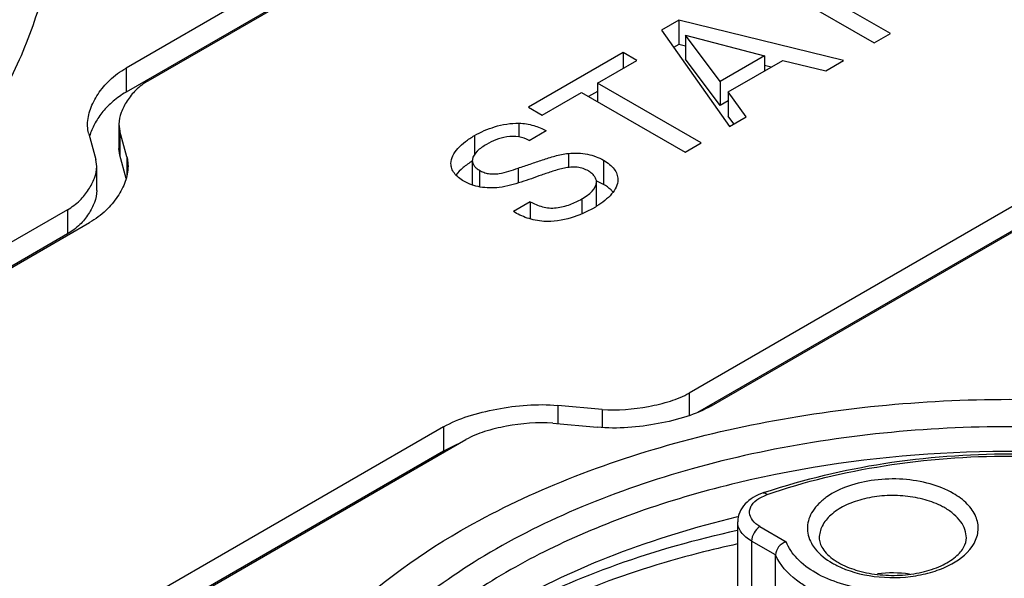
# Model space of a CAD drawing. Header units: inches. Extents: x 0 to 34, y 0 to 22.
# Tile 50 of 103: x 26.901 to 27.228, y 19.275 to 19.46. Entities that reach past the tile are written whole.
import ezdxf

# ---------------------------------------------------------------- set-up
doc = ezdxf.new("R2010")
doc.units = ezdxf.units.IN
doc.header["$LTSCALE"] = 1.87
doc.header["$MEASUREMENT"] = 0
doc.layers.get('0').update_dxf_attribs({"linetype": 'CONTINUOUS'})

msp = doc.modelspace()

# ---------------------------------------------------------------- linework, layer by layer
at = {"color": 7, "linetype": 'CONTINUOUS'}
for p, q in [((27.5504535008, 19.7987134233), (26.9362998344, 19.4441087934)), ((26.94366553, 19.4398559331), (27.5578191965, 19.7944605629)), ((27.5504535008, 19.7906772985), (26.9362998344, 19.4360726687)), ((27.7373486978, 19.6908024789), (27.1231950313, 19.3361978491)), ((27.130560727, 19.3319449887), (27.7447143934, 19.6865496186)), ((27.7373486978, 19.6827663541), (27.1259371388, 19.3297449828)), ((27.1899842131, 19.4555370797), (27.1556207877, 19.4753780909)), ((27.1502791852, 19.4722939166), (27.1846426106, 19.4524529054)), ((27.1197518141, 19.4599617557), (27.1139879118, 19.4566337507)), ((27.1197518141, 19.4599617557), (27.1197518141, 19.4519256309)), ((27.1744573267, 19.4465720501), (27.1197518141, 19.4599617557)), ((27.1139879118, 19.4566337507), (27.1365357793, 19.4246766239)), ((27.1219615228, 19.4550749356), (27.1219615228, 19.4470388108)), ((27.1335138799, 19.439689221), (27.1219615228, 19.4550749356)), ((27.1219615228, 19.4550749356), (27.1482354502, 19.4481892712)), ((27.1846426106, 19.4524529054), (27.1899842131, 19.4555370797)), ((27.1012796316, 19.449296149), (27.0698222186, 19.431133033)), ((27.1012796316, 19.449296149), (27.1012796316, 19.4440021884)), ((27.1058640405, 19.4466491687), (27.1012796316, 19.449296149)), ((27.1197518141, 19.4519256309), (27.1180166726, 19.4509237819)), ((27.1219615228, 19.4513847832), (27.1197518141, 19.4519256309)), ((27.0928022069, 19.4391074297), (27.1058640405, 19.4466491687)), ((27.1335138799, 19.4316530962), (27.1219615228, 19.4470388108)), ((27.1482354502, 19.4481892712), (27.1335138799, 19.439689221)), ((27.1361566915, 19.4361695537), (27.1542252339, 19.4466021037)), ((27.1482354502, 19.4481892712), (27.1482354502, 19.4431436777)), ((27.1542252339, 19.4466021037), (27.1685785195, 19.4431777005)), ((27.1685785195, 19.4431777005), (27.1744573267, 19.4465720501)), ((26.9362998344, 19.4441087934), (26.9362998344, 19.4360726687)), ((27.1504373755, 19.4444150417), (27.1482354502, 19.4449539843)), ((27.1335138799, 19.439689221), (27.1335138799, 19.4316530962)), ((27.0928022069, 19.4363652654), (27.0898342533, 19.4346516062)), ((27.0928022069, 19.4391074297), (27.0928022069, 19.4329379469)), ((27.1271656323, 19.4192664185), (27.0928022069, 19.4391074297)), ((27.1361566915, 19.4361695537), (27.1361566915, 19.428133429)), ((27.1420885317, 19.4278827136), (27.1361566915, 19.4361695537)), ((27.0744066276, 19.4284860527), (27.0874596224, 19.4360226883)), ((27.0874596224, 19.4360226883), (27.1218230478, 19.4161816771)), ((27.1361566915, 19.4331790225), (27.1335138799, 19.4316530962)), ((27.0698222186, 19.431133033), (27.0744066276, 19.4284860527)), ((27.138018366, 19.4255326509), (27.1361566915, 19.428133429)), ((27.1365357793, 19.4246766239), (27.1420885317, 19.4278827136)), ((26.9339505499, 19.4254467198), (26.9342482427, 19.4231762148)), ((26.9339505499, 19.425446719), (26.9339505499, 19.4174105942)), ((26.9342482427, 19.4231762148), (26.9342482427, 19.41514009)), ((26.9365551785, 19.414657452), (26.9342482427, 19.4231762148)), ((27.0666991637, 19.4257812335), (27.0666991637, 19.4212344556)), ((27.07009033, 19.4200806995), (27.0757098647, 19.4233253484)), ((26.9239578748, 19.4222519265), (26.926268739, 19.4137297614)), ((27.0519157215, 19.4216695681), (27.0519157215, 19.4153473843)), ((26.9342482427, 19.41514009), (26.9339505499, 19.4174105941)), ((27.1218230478, 19.4161816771), (27.1271656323, 19.4192664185)), ((26.9265675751, 19.4114535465), (26.926268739, 19.4137297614)), ((26.9363463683, 19.4073923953), (26.9342482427, 19.41514009)), ((26.9365551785, 19.414657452), (26.9365551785, 19.4084085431)), ((27.0512327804, 19.413404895), (27.0512327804, 19.4053687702)), ((27.0830952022, 19.4157495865), (27.0830952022, 19.4111010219)), ((27.0947487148, 19.4135074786), (27.0947487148, 19.4054713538)), ((26.9265675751, 19.4034174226), (26.9265675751, 19.4114535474)), ((27.053647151, 19.410148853), (27.053647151, 19.4046509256)), ((27.0664310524, 19.4108627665), (27.0664310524, 19.4059117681)), ((27.0924421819, 19.3981999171), (27.0924421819, 19.4062360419)), ((27.0947487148, 19.4054713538), (27.092571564, 19.4065393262)), ((27.0875784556, 19.4006462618), (27.0875784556, 19.3956859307)), ((26.91685538, 19.3970591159), (26.5164748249, 19.1659229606)), ((26.91685538, 19.3970591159), (26.91685538, 19.3890229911)), ((27.0704743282, 19.399680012), (27.0648636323, 19.3964404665)), ((27.0704743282, 19.399680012), (27.0704743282, 19.3940057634)), ((26.5238405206, 19.1616701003), (26.9242210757, 19.3928062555)), ((26.91685538, 19.3890229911), (26.5168805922, 19.1581210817)), ((27.1231950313, 19.3361978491), (27.1231950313, 19.3287108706)), ((27.0795537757, 19.3320918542), (27.0795537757, 19.3260056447)), ((27.0943077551, 19.3307598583), (27.0795537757, 19.3320918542)), ((27.0943077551, 19.3307598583), (27.0943077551, 19.3247266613)), ((27.0779510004, 19.3261503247), (27.0927069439, 19.3248183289)), ((27.0417149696, 19.3249693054), (26.6413967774, 19.0937920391)), ((27.0417149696, 19.3249693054), (27.0417149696, 19.3169331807)), ((26.6487668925, 19.0895417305), (27.0490850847, 19.3207189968)), ((27.0463180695, 19.3191658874), (27.0417149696, 19.3169331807)), ((27.0417149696, 19.3169331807), (26.6413967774, 19.0857559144)), ((27.1462600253, 19.3012095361), (27.1490326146, 19.3025223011)), ((27.1388790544, 19.2950355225), (27.1394386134, 19.295169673)), ((27.1393007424, 19.2617060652), (27.1393007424, 19.2934393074)), ((27.146697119, 19.2918316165), (27.1553986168, 19.2868074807)), ((27.1439132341, 19.2870097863), (27.1439132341, 19.2589629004)), ((27.1518231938, 19.2824426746), (27.1439132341, 19.2870097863)), ((27.1518231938, 19.2500190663), (27.1518231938, 19.2824426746))]:
    msp.add_line(p, q, dxfattribs=at)
for centre, radius, start, end in [((26.9411731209, 19.416457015), 0.0177296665, 161.4927995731, 163.6887386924), ((27.0540961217, 19.413403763), 0.0028633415, 173.7457301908, 179.9773533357), ((27.0540305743, 19.405368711), 0.0027977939, 179.9987907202, 181.8428151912), ((27.086196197, 19.3908645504), 0.0169216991, 67.867057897, 68.4425075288), ((27.0746421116, 19.4268540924), 0.0337493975, 299.988130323, 301.8830739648), ((27.2158188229, 19.1038882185), 0.210453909, 108.5803657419, 108.8682734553), ((27.1958415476, 19.2768964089), 0.0244139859, 60.0363711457, 63.8974542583), ((27.1847251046, 19.3039914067), 0.028014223, 240.030849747, 243.3966235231), ((27.1831078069, 19.297995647), 0.0208598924, 235.7391258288, 240.0691056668), ((27.1907741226, 19.234620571), 0.0418397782, 82.3446730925, 96.9543085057)]:
    msp.add_arc(centre, radius, start, end, dxfattribs=at)
for points, knots in [([(26.7629452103, 19.6757248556), (26.78336282, 19.6667770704), (26.8123156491, 19.6513680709), (26.8461955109, 19.6260624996), (26.8674054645, 19.6061532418), (26.8848554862, 19.5850118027), (26.8983327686, 19.5628546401), (26.9076509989, 19.5399210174), (26.9126614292, 19.5164793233), (26.9132721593, 19.4928325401), (26.9094712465, 19.4693026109), (26.9013303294, 19.4462002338), (26.8889849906, 19.4238036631), (26.8726122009, 19.4023587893), (26.8524185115, 19.3820888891), (26.8286439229, 19.3632052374), (26.8110790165, 19.351987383), (26.8018089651, 19.3466349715)], [0, 0, 0, 0, 0.1512892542, 0.2209657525, 0.2865478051, 0.3482320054, 0.4064481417, 0.4618773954, 0.5154418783, 0.568248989, 0.6214877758, 0.6763002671, 0.7336675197, 0.7943399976, 0.8588159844, 0.9273536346, 1, 1, 1, 1]), ([(26.923543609, 19.425400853), (26.9235436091, 19.4271267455), (26.9240972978, 19.4297766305), (26.9255524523, 19.4330581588), (26.9275110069, 19.4364146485), (26.9308847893, 19.4404430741), (26.9343579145, 19.4429875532), (26.9362998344, 19.4441087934)], [0, 0, 0, 0, 0.2199660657, 0.3363571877, 0.4573194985, 0.7142083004, 1, 1, 1, 1]), ([(26.94366553, 19.4398559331), (26.9421815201, 19.4389990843), (26.9395385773, 19.4370302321), (26.9370155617, 19.433903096), (26.9355291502, 19.4313224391), (26.9343989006, 19.4288068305), (26.93395055, 19.4267723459), (26.9339505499, 19.4254467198)], [0, 0, 0, 0, 0.2850236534, 0.5412268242, 0.6625403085, 0.7795100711, 1, 1, 1, 1]), ([(26.9362998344, 19.4360726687), (26.9347857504, 19.4351984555), (26.9320192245, 19.4332723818), (26.9285983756, 19.4298041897), (26.9260439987, 19.4260709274), (26.9248072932, 19.4234208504), (26.9243603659, 19.4220848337)], [0, 0, 0, 0, 0.2795904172, 0.5356290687, 0.7747101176, 1, 1, 1, 1]), ([(26.9239578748, 19.4222519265), (26.9238877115, 19.4225106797), (26.9236449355, 19.42354342), (26.923543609, 19.4246084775), (26.923543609, 19.425400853)], [0, 0, 0, 0, 0.2528091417, 1, 1, 1, 1]), ([(27.0519157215, 19.4216695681), (27.0540312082, 19.4228910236), (27.058794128, 19.4249699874), (27.0639833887, 19.4258468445), (27.0666991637, 19.4257812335)], [0, 0, 0, 0, 0.4734681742, 1, 1, 1, 1]), ([(27.0666991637, 19.4257812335), (27.0675402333, 19.4257581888), (27.069195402, 19.4256066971), (27.0715684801, 19.4251026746), (27.0737335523, 19.4243067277), (27.0750642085, 19.4236486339), (27.0757098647, 19.4233253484)], [0, 0, 0, 0, 0.2678637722, 0.5276890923, 0.7701214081, 1, 1, 1, 1]), ([(27.0441397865, 19.4123652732), (27.0441397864, 19.4132658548), (27.0446633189, 19.415167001), (27.0464721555, 19.4175999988), (27.0489438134, 19.4198044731), (27.0508774, 19.4210700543), (27.0519157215, 19.4216695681)], [0, 0, 0, 0, 0.2145207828, 0.4513779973, 0.7144024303, 1, 1, 1, 1]), ([(27.07009033, 19.4200806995), (27.069007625, 19.4206401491), (27.0665488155, 19.4214829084), (27.0626837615, 19.4214507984), (27.0590900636, 19.4204078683), (27.0569496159, 19.4193433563), (27.0559678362, 19.418776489)], [0, 0, 0, 0, 0.2471516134, 0.5170069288, 0.7700907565, 1, 1, 1, 1]), ([(27.0559678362, 19.418776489), (27.0553867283, 19.4184409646), (27.0542831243, 19.4177417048), (27.0524744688, 19.4162713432), (27.0513652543, 19.4147720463), (27.0512498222, 19.4137156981)], [0, 0, 0, 0, 0.2843533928, 0.5496917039, 1, 1, 1, 1]), ([(26.9365551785, 19.414657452), (26.9366254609, 19.4143979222), (26.9368686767, 19.4133620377), (26.9369702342, 19.4122938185), (26.9369702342, 19.4114990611)], [0, 0, 0, 0, 0.2527914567, 1, 1, 1, 1]), ([(27.0512327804, 19.4134048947), (27.0512327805, 19.413099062), (27.0513393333, 19.4124584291), (27.0518460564, 19.4115714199), (27.0526442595, 19.4107905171), (27.0532929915, 19.4103533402), (27.053647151, 19.410148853)], [0, 0, 0, 0, 0.2163968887, 0.4489517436, 0.710637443, 1, 1, 1, 1]), ([(27.0664310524, 19.4108627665), (27.0677765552, 19.4113230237), (27.07046983, 19.4122353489), (27.0745217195, 19.4136363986), (27.0786846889, 19.4149921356), (27.0815944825, 19.4155768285), (27.0830952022, 19.4157495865)], [0, 0, 0, 0, 0.2452533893, 0.4904055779, 0.7394688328, 1, 1, 1, 1]), ([(27.0830952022, 19.4157495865), (27.0841517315, 19.4158761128), (27.0862867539, 19.4159462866), (27.0893963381, 19.4156017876), (27.0922545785, 19.4147895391), (27.0939667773, 19.4139589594), (27.0947487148, 19.4135074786)], [0, 0, 0, 0, 0.2646898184, 0.5289071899, 0.775398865, 1, 1, 1, 1]), ([(27.0947487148, 19.4135074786), (27.0954509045, 19.413102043), (27.0967351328, 19.4122342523), (27.0983087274, 19.4106755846), (27.099301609, 19.408911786), (27.0995233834, 19.4076412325), (27.0995233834, 19.4070335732)], [0, 0, 0, 0, 0.2892522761, 0.5503336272, 0.7832265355, 1, 1, 1, 1]), ([(26.91685538, 19.3970591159), (26.9183385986, 19.3979153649), (26.9209807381, 19.399881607), (26.9235053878, 19.4030042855), (26.9249915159, 19.4055826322), (26.9261204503, 19.4080962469), (26.926567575, 19.4101290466), (26.9265675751, 19.4114535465)], [0, 0, 0, 0, 0.2850639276, 0.541300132, 0.6625961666, 0.7795395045, 1, 1, 1, 1]), ([(26.9369702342, 19.4114990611), (26.9369702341, 19.4097744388), (26.9364193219, 19.4071265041), (26.9349673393, 19.4038466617), (26.9330101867, 19.4004923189), (26.9296347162, 19.3964685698), (26.9261622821, 19.3939268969), (26.9242210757, 19.3928062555)], [0, 0, 0, 0, 0.2199395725, 0.3362905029, 0.4572250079, 0.7141492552, 1, 1, 1, 1]), ([(27.0484636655, 19.4065299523), (27.0478297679, 19.4068959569), (27.0466690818, 19.4076826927), (27.0452464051, 19.4090876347), (27.0443278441, 19.4106705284), (27.0441397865, 19.4118187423), (27.0441397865, 19.4123652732)], [0, 0, 0, 0, 0.2891877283, 0.5511996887, 0.7840769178, 1, 1, 1, 1]), ([(27.0512024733, 19.4132087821), (27.0501405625, 19.4125566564), (27.0481875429, 19.4111817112), (27.0464800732, 19.4094897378), (27.0457915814, 19.4085870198)], [0, 0, 0, 0, 0.5232748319, 1, 1, 1, 1]), ([(27.053647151, 19.410148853), (27.0540842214, 19.409896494), (27.0550379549, 19.4094320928), (27.0566350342, 19.4090007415), (27.0583645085, 19.4088992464), (27.0606517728, 19.4090986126), (27.0633466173, 19.409808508), (27.0654209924, 19.4105040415), (27.0664310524, 19.4108627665)], [0, 0, 0, 0, 0.1142627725, 0.2389714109, 0.3718661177, 0.5043403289, 0.7573283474, 1, 1, 1, 1]), ([(27.089732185, 19.409924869), (27.0891918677, 19.4102368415), (27.0879974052, 19.4107890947), (27.08600447, 19.4112443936), (27.0838804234, 19.4112334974), (27.0811365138, 19.4108351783), (27.0779236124, 19.4098496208), (27.0754291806, 19.4089878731), (27.074199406, 19.4085594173)], [0, 0, 0, 0, 0.1160523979, 0.2431364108, 0.3768997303, 0.5086817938, 0.7577679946, 1, 1, 1, 1]), ([(27.074199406, 19.4085594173), (27.0719470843, 19.4077702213), (27.0685458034, 19.4065480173), (27.0638818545, 19.4051055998), (27.0614302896, 19.4045859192), (27.060169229, 19.4044449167)], [0, 0, 0, 0, 0.4888656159, 0.7400758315, 1, 1, 1, 1]), ([(27.0924421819, 19.406236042), (27.0924421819, 19.4065788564), (27.0922975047, 19.4073003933), (27.0917200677, 19.4082919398), (27.0908484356, 19.4091960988), (27.0901272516, 19.4096967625), (27.089732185, 19.409924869)], [0, 0, 0, 0, 0.215667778, 0.451298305, 0.7130059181, 1, 1, 1, 1]), ([(27.0995233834, 19.4070335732), (27.0995233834, 19.40620349), (27.0990767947, 19.4044430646), (27.0974592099, 19.4021307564), (27.0951954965, 19.4000223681), (27.0934189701, 19.3987883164), (27.0924681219, 19.3981965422)], [0, 0, 0, 0, 0.2123129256, 0.4482860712, 0.7135445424, 1, 1, 1, 1]), ([(26.9265675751, 19.4034174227), (26.9265675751, 19.4020929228), (26.9261204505, 19.4000601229), (26.9249915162, 19.397546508), (26.9235053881, 19.3949681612), (26.9209807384, 19.3918454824), (26.9183385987, 19.3898792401), (26.91685538, 19.3890229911)], [0, 0, 0, 0, 0.2204604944, 0.3374038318, 0.4586998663, 0.714936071, 1, 1, 1, 1]), ([(27.060169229, 19.4044449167), (27.0591134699, 19.4043279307), (27.0569883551, 19.4042332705), (27.0529751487, 19.4045762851), (27.0501092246, 19.4055798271), (27.0484636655, 19.4065299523)], [0, 0, 0, 0, 0.2642492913, 0.5272964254, 1, 1, 1, 1]), ([(27.0875784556, 19.4006462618), (27.0882099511, 19.4010108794), (27.089409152, 19.4017912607), (27.0913235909, 19.4034052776), (27.092442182, 19.4051132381), (27.0924421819, 19.406236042)], [0, 0, 0, 0, 0.2869359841, 0.5581831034, 1, 1, 1, 1]), ([(27.0979530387, 19.4029218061), (27.0977442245, 19.403164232), (27.0967920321, 19.4041505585), (27.0956569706, 19.4049469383), (27.0947487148, 19.4054713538)], [0, 0, 0, 0, 0.2337617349, 1, 1, 1, 1]), ([(27.0704743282, 19.399680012), (27.0710917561, 19.399350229), (27.0723982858, 19.3987238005), (27.074493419, 19.3979943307), (27.0767604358, 19.3975785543), (27.0791062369, 19.3976350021), (27.0814227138, 19.3980605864), (27.0843032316, 19.3989641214), (27.0863276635, 19.3999240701), (27.0875784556, 19.4006462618)], [0, 0, 0, 0, 0.1165635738, 0.2408509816, 0.3684825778, 0.4980683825, 0.6292322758, 0.7594873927, 1, 1, 1, 1]), ([(27.091510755, 19.3976227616), (27.0891506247, 19.396260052), (27.0838571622, 19.39391994), (27.0780259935, 19.3929850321), (27.0750057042, 19.3931986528)], [0, 0, 0, 0, 0.4737058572, 1, 1, 1, 1]), ([(27.0750057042, 19.3931986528), (27.0740420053, 19.3932706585), (27.0721579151, 19.3935310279), (27.0694762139, 19.3942295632), (27.0670502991, 19.3952236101), (27.0655708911, 19.3960321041), (27.0648636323, 19.3964404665)], [0, 0, 0, 0, 0.2698897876, 0.5297063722, 0.7719180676, 1, 1, 1, 1]), ([(27.0943077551, 19.3307598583), (27.099436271, 19.3302968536), (27.107167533, 19.3310481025), (27.116791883, 19.3332957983), (27.1212424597, 19.3350704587), (27.1231950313, 19.3361978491)], [0, 0, 0, 0, 0.520500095, 0.7720971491, 1, 1, 1, 1]), ([(27.0417149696, 19.3249693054), (27.0442723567, 19.326446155), (27.0500730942, 19.3288151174), (27.0626781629, 19.3318393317), (27.0728227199, 19.3326995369), (27.0795537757, 19.3320918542)], [0, 0, 0, 0, 0.2277562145, 0.4787750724, 1, 1, 1, 1]), ([(27.047404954, 19.2904960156), (27.0581235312, 19.2966847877), (27.0813090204, 19.3078277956), (27.1189022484, 19.3204289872), (27.1596104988, 19.329226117), (27.202287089, 19.3339686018), (27.2457361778, 19.3345267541), (27.2887368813, 19.3308825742), (27.3300739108, 19.3231424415), (27.3565020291, 19.3151666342), (27.3691180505, 19.3104875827)], [0, 0, 0, 0, 0.1120242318, 0.2319800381, 0.358118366, 0.4882600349, 0.619988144, 0.7507932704, 0.8782113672, 1, 1, 1, 1]), ([(27.130560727, 19.3319449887), (27.1280021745, 19.3304677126), (27.122198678, 19.3280986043), (27.1095887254, 19.3250739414), (27.0994404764, 19.3242105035), (27.0927069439, 19.3248183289)], [0, 0, 0, 0, 0.2277620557, 0.4787862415, 1, 1, 1, 1]), ([(27.4009583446, 19.2840664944), (27.3904571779, 19.2901297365), (27.3676756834, 19.3009884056), (27.3306880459, 19.3130751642), (27.2906264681, 19.321264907), (27.2487137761, 19.3253043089), (27.206222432, 19.3250736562), (27.1644480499, 19.3205788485), (27.124661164, 19.311956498), (27.0880647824, 19.2994642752), (27.055754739, 19.283465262), (27.0286898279, 19.2644002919), (27.007688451, 19.2427518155), (26.9934788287, 19.2190287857), (26.9867715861, 19.1938809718), (26.9880784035, 19.1683191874), (26.9972757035, 19.1435487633), (27.007753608, 19.1288579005), (27.0138923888, 19.1218820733)], [0, 0, 0, 0, 0.0658154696, 0.1364387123, 0.2107361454, 0.2873006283, 0.3645804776, 0.4409746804, 0.5149406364, 0.5850968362, 0.650340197, 0.7099854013, 0.7639373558, 0.8128899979, 0.8584721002, 0.9031295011, 0.9495644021, 1, 1, 1, 1]), ([(27.0779510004, 19.3261503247), (27.0728261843, 19.3266129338), (27.065100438, 19.325865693), (27.0554830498, 19.3236195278), (27.0510360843, 19.3218456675), (27.0490850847, 19.3207189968)], [0, 0, 0, 0, 0.5205090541, 0.7721025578, 1, 1, 1, 1]), ([(27.3967825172, 19.2768337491), (27.3792976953, 19.2869292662), (27.3397079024, 19.3032650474), (27.2751804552, 19.3161785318), (27.2069419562, 19.3180646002), (27.1506587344, 19.3101682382), (27.1086566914, 19.2980675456), (27.0802400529, 19.2866177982), (27.0549952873, 19.2728865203), (27.0334494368, 19.2571414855), (27.0160616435, 19.2396793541), (27.0032328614, 19.2208085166), (26.9953268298, 19.2009023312), (26.9935289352, 19.1871160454), (26.9935289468, 19.1803909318)], [0, 0, 0, 0, 0.1286231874, 0.2701513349, 0.4172398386, 0.5615206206, 0.6301712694, 0.6953098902, 0.7563057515, 0.8127882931, 0.8647310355, 0.9125452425, 0.9571568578, 1, 1, 1, 1]), ([(27.1487609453, 19.3033727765), (27.1614609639, 19.3076420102), (27.1882937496, 19.3139531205), (27.2297494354, 19.3170522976), (27.2712051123, 19.3139531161), (27.298037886, 19.3076420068), (27.3107378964, 19.3033727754)], [0, 0, 0, 0, 0.2444042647, 0.5000001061, 0.7555958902, 1, 1, 1, 1]), ([(27.1490326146, 19.3025223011), (27.1616559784, 19.3068364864), (27.1883959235, 19.313211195), (27.2297494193, 19.3163409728), (27.271102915, 19.313211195), (27.2978428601, 19.3068364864), (27.310466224, 19.3025223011)], [0, 0, 0, 0, 0.2440600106, 0.5, 0.7559399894, 1, 1, 1, 1]), ([(27.2108190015, 19.3028691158), (27.20842872, 19.3042492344), (27.2029539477, 19.3063978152), (27.1940807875, 19.3078430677), (27.1848601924, 19.3075996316), (27.1762512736, 19.3056893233), (27.1700241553, 19.3027315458), (27.1662301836, 19.299634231), (27.1641680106, 19.2971587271), (27.1628366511, 19.2944912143), (27.162300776, 19.2917020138), (27.1625982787, 19.2888980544), (27.1633115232, 19.2871495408), (27.1637724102, 19.2863164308)], [0, 0, 0, 0, 0.1342877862, 0.2826410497, 0.4349787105, 0.5802452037, 0.7090813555, 0.765826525, 0.8173968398, 0.8646821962, 0.9093527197, 0.9536774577, 1, 1, 1, 1]), ([(27.1477593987, 19.3030332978), (27.1466106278, 19.3026406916), (27.1444442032, 19.3016672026), (27.1416843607, 19.2995245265), (27.139772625, 19.2967275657), (27.1393007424, 19.2945234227), (27.1393007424, 19.2934393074)], [0, 0, 0, 0, 0.2676142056, 0.5191436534, 0.7610190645, 1, 1, 1, 1]), ([(27.1477594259, 19.3030332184), (27.1478496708, 19.3030639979), (27.1483346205, 19.3031145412), (27.1487629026, 19.3027853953), (27.1490326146, 19.3025223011)], [0, 0, 0, 0, 0.201956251, 1, 1, 1, 1]), ([(27.2065831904, 19.2988203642), (27.2047190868, 19.2997351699), (27.2006070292, 19.3011831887), (27.1940320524, 19.3022349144), (27.1872058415, 19.3022103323), (27.1806519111, 19.3011081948), (27.1748592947, 19.2990106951), (27.1702495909, 19.2960500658), (27.1671498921, 19.2923673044), (27.1663657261, 19.2894396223), (27.1663655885, 19.2880815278)], [0, 0, 0, 0, 0.1326696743, 0.2762689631, 0.4236221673, 0.5668733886, 0.6988839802, 0.8146550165, 0.9132289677, 1, 1, 1, 1]), ([(27.2177546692, 19.2862755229), (27.2185036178, 19.287616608), (27.2194921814, 19.2906298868), (27.2185886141, 19.2954478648), (27.2154985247, 19.2997160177), (27.2125177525, 19.3018882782), (27.2108190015, 19.3028691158)], [0, 0, 0, 0, 0.2298405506, 0.4552566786, 0.7064859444, 1, 1, 1, 1]), ([(27.146697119, 19.2918316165), (27.1457496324, 19.2923786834), (27.1441196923, 19.2936212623), (27.1431073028, 19.2959972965), (27.1433328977, 19.2978040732), (27.1441754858, 19.2995911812), (27.1453678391, 19.3006360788), (27.1462600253, 19.3012095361)], [0, 0, 0, 0, 0.2776880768, 0.5049544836, 0.6146972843, 0.7308124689, 1, 1, 1, 1]), ([(27.215184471, 19.2880815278), (27.2151845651, 19.2890113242), (27.2148407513, 19.2909493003), (27.2133718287, 19.2936494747), (27.2110494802, 19.2960904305), (27.20910624, 19.2974288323), (27.2080351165, 19.2980472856)], [0, 0, 0, 0, 0.2177896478, 0.4509252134, 0.7102888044, 1, 1, 1, 1]), ([(27.0123360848, 19.2224715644), (27.0186215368, 19.2310138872), (27.034384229, 19.2473174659), (27.0638312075, 19.2673989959), (27.0992503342, 19.2838375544), (27.125228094, 19.2917509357), (27.1388790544, 19.2950355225)], [0, 0, 0, 0, 0.2142219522, 0.4532448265, 0.7163948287, 1, 1, 1, 1]), ([(27.1439132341, 19.2870097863), (27.1432222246, 19.2874087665), (27.1419685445, 19.2882723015), (27.1404702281, 19.2898470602), (27.1395224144, 19.291589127), (27.1393007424, 19.2928394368), (27.1393007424, 19.2934393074)], [0, 0, 0, 0, 0.289695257, 0.5490778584, 0.7822096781, 1, 1, 1, 1]), ([(26.9943488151, 19.2460037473), (26.9976320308, 19.2502422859), (27.0129334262, 19.2676938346), (27.0319863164, 19.2815934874), (27.047404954, 19.2904960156)], [0, 0, 0, 0, 0.2314383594, 1, 1, 1, 1]), ([(27.0123360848, 19.2224715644), (27.0188563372, 19.2306390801), (27.0349560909, 19.2461334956), (27.0645308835, 19.265108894), (27.0998578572, 19.2804433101), (27.1256455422, 19.2876687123), (27.1391732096, 19.2906173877)], [0, 0, 0, 0, 0.2140614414, 0.4531683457, 0.7164132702, 1, 1, 1, 1]), ([(27.146697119, 19.2918316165), (27.145870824, 19.2913545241), (27.1445652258, 19.2898479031), (27.1439132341, 19.2879639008), (27.1439132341, 19.2870097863)], [0, 0, 0, 0, 0.5000063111, 1, 1, 1, 1]), ([(27.139269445, 19.2860759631), (27.134927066, 19.2851398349), (27.1181678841, 19.2811943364), (27.1017063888, 19.2759359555), (27.0898373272, 19.2712106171)], [0, 0, 0, 0, 0.2580051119, 1, 1, 1, 1]), ([(27.1553986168, 19.2868074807), (27.1544321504, 19.2865020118), (27.1527390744, 19.2853256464), (27.1518231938, 19.2833932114), (27.1518231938, 19.2824426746)], [0, 0, 0, 0, 0.5160516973, 1, 1, 1, 1]), ([(27.1651872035, 19.2764942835), (27.162936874, 19.2777911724), (27.159001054, 19.2806620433), (27.156184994, 19.2847412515), (27.1553986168, 19.2868074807)], [0, 0, 0, 0, 0.5401900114, 1, 1, 1, 1]), ([(27.1637724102, 19.2863164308), (27.1641250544, 19.285678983), (27.1659374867, 19.2830017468), (27.1685745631, 19.2809679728), (27.170731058, 19.2797228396)], [0, 0, 0, 0, 0.2263350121, 1, 1, 1, 1]), ([(27.1663655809, 19.2880815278), (27.1663655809, 19.2875045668), (27.1665679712, 19.2862438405), (27.1675056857, 19.2843613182), (27.1691219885, 19.2824450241), (27.1705491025, 19.2813112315), (27.1713644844, 19.2807553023)], [0, 0, 0, 0, 0.1882340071, 0.4090674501, 0.6780340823, 1, 1, 1, 1]), ([(27.1721800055, 19.2789431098), (27.176016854, 19.2770188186), (27.1848080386, 19.2746733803), (27.1960521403, 19.2748185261), (27.204718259, 19.2768626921), (27.2116817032, 19.2797765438), (27.2161304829, 19.2833672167), (27.2177546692, 19.2862755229)], [0, 0, 0, 0, 0.2605149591, 0.5406583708, 0.6746764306, 0.797826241, 1, 1, 1, 1]), ([(27.1726996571, 19.2799178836), (27.1745376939, 19.2788566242), (27.1787594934, 19.2771257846), (27.1856817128, 19.2757346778), (27.1930771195, 19.2755055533), (27.2002623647, 19.2764689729), (27.2065620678, 19.2785060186), (27.2108476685, 19.2810108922), (27.2132315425, 19.2833350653), (27.2146651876, 19.2853454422), (27.2151844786, 19.2870468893), (27.2151844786, 19.2880815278)], [0, 0, 0, 0, 0.1320157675, 0.2810324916, 0.4371876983, 0.5901246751, 0.7296956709, 0.8467971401, 0.8948218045, 0.9356447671, 1, 1, 1, 1]), ([(27.1623926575, 19.2716785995), (27.1611586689, 19.2723904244), (27.1569249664, 19.2751500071), (27.1532760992, 19.2790968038), (27.1518231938, 19.2824426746)], [0, 0, 0, 0, 0.2808551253, 1, 1, 1, 1]), ([(27.1830012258, 19.2708700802), (27.1797521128, 19.271282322), (27.1735964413, 19.2725733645), (27.1677703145, 19.275005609), (27.1651872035, 19.2764942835)], [0, 0, 0, 0, 0.5234780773, 1, 1, 1, 1])]:
    msp.add_open_spline(points, degree=3, knots=knots, dxfattribs=at)

doc.saveas('drawing.dxf')
